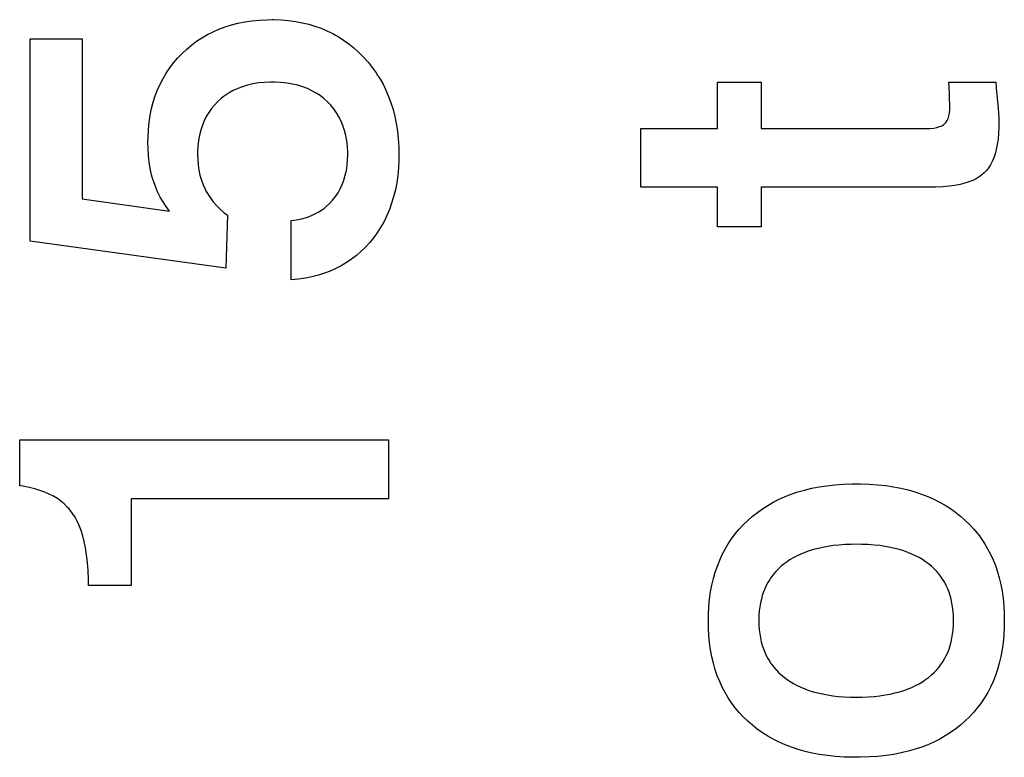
# Paper-space layout '170608_CRESCAD_1' of a CAD drawing. Header units: inches. Extents: x 0 to 17, y 0 to 11.
# Tile 126 of 139: x 14.8349 to 14.9386, y 7.2563 to 7.3339. Entities that reach past the tile are written whole.
import ezdxf

# ---------------------------------------------------------------- set-up
doc = ezdxf.new("R2010")
doc.units = ezdxf.units.IN
doc.header["$LTSCALE"] = 0.935
doc.header["$MEASUREMENT"] = 0
doc.linetypes.add('HIDDEN', pattern=[0.2, 0.1, -0.1])
doc.layers.add('DEFAULT_2', color=7, linetype='HIDDEN')

psp = doc.layouts.new('170608_CRESCAD_1')

# ---------------------------------------------------------------- linework, layer by layer
at = {"layer": 'DEFAULT_2', "color": 7, "linetype": 'CONTINUOUS'}
for p, q in [((14.85649, 7.33318), (14.85716, 7.33339)), ((14.85716, 7.33339), (14.85785, 7.33357)), ((14.85785, 7.33357), (14.85858, 7.33371)), ((14.85858, 7.33371), (14.85933, 7.33382)), ((14.85933, 7.33382), (14.86011, 7.3339)), ((14.86011, 7.3339), (14.86093, 7.33394)), ((14.86093, 7.33394), (14.86147, 7.33395)), ((14.86147, 7.33395), (14.86161, 7.33395)), ((14.86161, 7.33395), (14.8624, 7.33392)), ((14.8624, 7.33392), (14.86316, 7.33386)), ((14.86316, 7.33386), (14.8639, 7.33376)), ((14.8639, 7.33376), (14.86461, 7.33363)), ((14.86461, 7.33363), (14.8653, 7.33347)), ((14.8653, 7.33347), (14.86596, 7.33327)), ((14.86596, 7.33327), (14.8666, 7.33304)), ((14.85406, 7.33204), (14.85463, 7.33237)), ((14.85463, 7.33237), (14.85523, 7.33267)), ((14.85523, 7.33267), (14.85585, 7.33294)), ((14.85585, 7.33294), (14.85649, 7.33318)), ((14.8666, 7.33304), (14.86723, 7.33278)), ((14.86723, 7.33278), (14.86783, 7.33249)), ((14.86783, 7.33249), (14.86812, 7.33233)), ((14.86812, 7.33233), (14.86841, 7.33216)), ((14.83597, 7.31063), (14.83597, 7.33193)), ((14.83597, 7.33193), (14.84143, 7.33193)), ((14.84143, 7.33193), (14.84143, 7.31508)), ((14.85246, 7.33085), (14.85297, 7.33128)), ((14.85297, 7.33128), (14.8535, 7.33167)), ((14.8535, 7.33167), (14.85378, 7.33186)), ((14.85378, 7.33186), (14.85406, 7.33204)), ((14.86841, 7.33216), (14.86898, 7.3318)), ((14.86898, 7.3318), (14.86953, 7.3314)), ((14.86953, 7.3314), (14.87006, 7.33097)), ((14.85149, 7.3299), (14.85196, 7.33038)), ((14.85196, 7.33038), (14.85246, 7.33085)), ((14.87006, 7.33097), (14.87058, 7.3305)), ((14.87058, 7.3305), (14.87108, 7.33)), ((14.85066, 7.32886), (14.85106, 7.32939)), ((14.85106, 7.32939), (14.85149, 7.3299)), ((14.87108, 7.33), (14.87155, 7.32946)), ((14.87155, 7.32946), (14.872, 7.32891)), ((14.84996, 7.32775), (14.85029, 7.32832)), ((14.85029, 7.32832), (14.85066, 7.32886)), ((14.872, 7.32891), (14.87241, 7.32834)), ((14.87241, 7.32834), (14.8726, 7.32805)), ((14.8726, 7.32805), (14.87278, 7.32775)), ((14.84938, 7.32656), (14.84965, 7.32717)), ((14.84965, 7.32717), (14.84996, 7.32775)), ((14.85885, 7.32705), (14.85833, 7.32689)), ((14.85941, 7.32718), (14.85885, 7.32705)), ((14.86, 7.32728), (14.85941, 7.32718)), ((14.86062, 7.32734), (14.86, 7.32728)), ((14.86128, 7.32737), (14.86062, 7.32734)), ((14.86147, 7.32737), (14.86128, 7.32737)), ((14.8617, 7.32736), (14.86147, 7.32737)), ((14.86237, 7.32733), (14.8617, 7.32736)), ((14.863, 7.32727), (14.86237, 7.32733)), ((14.86359, 7.32717), (14.863, 7.32727)), ((14.86415, 7.32704), (14.86359, 7.32717)), ((14.86468, 7.32688), (14.86415, 7.32704)), ((14.87278, 7.32775), (14.87313, 7.32714)), ((14.87313, 7.32714), (14.87344, 7.32651)), ((14.90835, 7.32249), (14.90835, 7.32738)), ((14.90835, 7.32738), (14.91296, 7.32738)), ((14.91296, 7.32738), (14.91296, 7.32249)), ((14.93278, 7.32615), (14.93273, 7.32738)), ((14.93273, 7.32738), (14.93767, 7.32738)), ((14.93767, 7.32738), (14.93772, 7.32688)), ((14.84914, 7.32593), (14.84938, 7.32656)), ((14.85649, 7.32596), (14.85629, 7.32581)), ((14.85691, 7.32624), (14.85649, 7.32596)), ((14.85736, 7.32649), (14.85691, 7.32624)), ((14.85783, 7.32671), (14.85736, 7.32649)), ((14.85833, 7.32689), (14.85783, 7.32671)), ((14.86518, 7.32669), (14.86468, 7.32688)), ((14.86565, 7.32647), (14.86518, 7.32669)), ((14.86609, 7.32622), (14.86565, 7.32647)), ((14.86651, 7.32595), (14.86609, 7.32622)), ((14.87344, 7.32651), (14.87372, 7.32586)), ((14.9328, 7.3258), (14.93278, 7.32615)), ((14.93772, 7.32688), (14.93773, 7.32675)), ((14.93773, 7.32675), (14.9378, 7.32605)), ((14.9378, 7.32605), (14.93792, 7.3246)), ((14.84875, 7.32459), (14.84893, 7.32527)), ((14.84893, 7.32527), (14.84914, 7.32593)), ((14.85537, 7.32496), (14.85506, 7.32458)), ((14.85572, 7.32532), (14.85537, 7.32496)), ((14.8561, 7.32565), (14.85572, 7.32532)), ((14.85629, 7.32581), (14.8561, 7.32565)), ((14.86671, 7.3258), (14.86651, 7.32595)), ((14.86691, 7.32564), (14.86671, 7.3258)), ((14.86728, 7.3253), (14.86691, 7.32564)), ((14.86763, 7.32494), (14.86728, 7.3253)), ((14.86795, 7.32455), (14.86763, 7.32494)), ((14.87372, 7.32586), (14.87397, 7.32518)), ((14.87397, 7.32518), (14.87419, 7.32448)), ((14.93281, 7.32557), (14.9328, 7.3258)), ((14.93284, 7.32502), (14.93281, 7.32557)), ((14.93283, 7.3245), (14.93284, 7.32493)), ((14.93284, 7.32493), (14.93284, 7.32502)), ((14.8485, 7.32315), (14.84861, 7.32388)), ((14.84861, 7.32388), (14.84875, 7.32459)), ((14.85478, 7.32418), (14.85452, 7.32375)), ((14.85506, 7.32458), (14.85478, 7.32418)), ((14.8681, 7.32435), (14.86795, 7.32455)), ((14.86824, 7.32414), (14.8681, 7.32435)), ((14.86849, 7.32371), (14.86824, 7.32414)), ((14.87419, 7.32448), (14.87438, 7.32376)), ((14.93273, 7.32381), (14.93279, 7.32412)), ((14.93279, 7.32412), (14.93283, 7.3245)), ((14.93792, 7.3246), (14.93798, 7.32363)), ((14.84842, 7.32238), (14.8485, 7.32315)), ((14.8543, 7.3233), (14.85411, 7.32283)), ((14.85452, 7.32375), (14.8543, 7.3233)), ((14.86872, 7.32326), (14.86849, 7.32371)), ((14.86891, 7.32279), (14.86872, 7.32326)), ((14.87438, 7.32376), (14.87453, 7.323)), ((14.87453, 7.323), (14.87465, 7.32222)), ((14.93199, 7.32278), (14.93217, 7.32289)), ((14.93217, 7.32289), (14.93231, 7.323)), ((14.93231, 7.323), (14.93244, 7.32315)), ((14.93244, 7.32315), (14.93255, 7.32333)), ((14.93255, 7.32333), (14.93265, 7.32354)), ((14.93265, 7.32354), (14.93273, 7.32381)), ((14.93798, 7.32363), (14.938, 7.32299)), ((14.938, 7.32299), (14.93799, 7.32268)), ((14.84838, 7.32158), (14.84842, 7.32238)), ((14.85394, 7.32232), (14.85381, 7.32179)), ((14.85411, 7.32283), (14.85394, 7.32232)), ((14.86907, 7.32228), (14.86891, 7.32279)), ((14.86921, 7.32175), (14.86907, 7.32228)), ((14.87465, 7.32222), (14.87474, 7.32141)), ((14.9003, 7.31631), (14.9003, 7.32249)), ((14.9003, 7.32249), (14.90835, 7.32249)), ((14.91296, 7.32249), (14.93021, 7.32249)), ((14.93021, 7.32249), (14.93071, 7.3225)), ((14.93071, 7.3225), (14.93113, 7.32254)), ((14.93113, 7.32254), (14.93147, 7.32261)), ((14.93147, 7.32261), (14.93176, 7.32269)), ((14.93176, 7.32269), (14.93199, 7.32278)), ((14.93796, 7.322), (14.93791, 7.32138)), ((14.93799, 7.32268), (14.93796, 7.322)), ((14.84837, 7.32104), (14.84838, 7.32158)), ((14.84838, 7.32042), (14.84837, 7.32104)), ((14.85371, 7.32123), (14.85364, 7.32063)), ((14.85381, 7.32179), (14.85371, 7.32123)), ((14.86931, 7.32119), (14.86921, 7.32175)), ((14.86938, 7.3206), (14.86931, 7.32119)), ((14.87474, 7.32141), (14.87479, 7.32057)), ((14.93783, 7.32081), (14.93772, 7.32029)), ((14.93791, 7.32138), (14.93783, 7.32081)), ((14.84842, 7.31966), (14.84838, 7.32042)), ((14.85364, 7.32063), (14.8536, 7.32)), ((14.8536, 7.32), (14.8536, 7.3197)), ((14.86941, 7.31997), (14.86938, 7.3206)), ((14.86941, 7.3197), (14.86941, 7.31997)), ((14.87479, 7.32057), (14.87481, 7.31976)), ((14.87481, 7.31976), (14.8748, 7.31919)), ((14.9376, 7.31983), (14.93745, 7.3194)), ((14.93772, 7.32029), (14.9376, 7.31983)), ((14.8485, 7.31894), (14.84842, 7.31966)), ((14.84862, 7.31826), (14.8485, 7.31894)), ((14.8536, 7.3197), (14.85361, 7.31925)), ((14.85361, 7.31925), (14.85366, 7.31866)), ((14.86935, 7.31863), (14.8694, 7.31921)), ((14.8694, 7.31921), (14.86941, 7.3197)), ((14.8748, 7.31919), (14.87476, 7.31834)), ((14.93728, 7.31902), (14.9371, 7.31867)), ((14.93745, 7.3194), (14.93728, 7.31902)), ((14.84876, 7.31762), (14.84862, 7.31826)), ((14.85366, 7.31866), (14.85374, 7.3181)), ((14.85374, 7.3181), (14.85385, 7.31757)), ((14.86916, 7.31756), (14.86927, 7.31808)), ((14.86927, 7.31808), (14.86935, 7.31863)), ((14.87476, 7.31834), (14.87468, 7.31753)), ((14.93645, 7.31782), (14.9362, 7.3176)), ((14.93669, 7.31807), (14.93645, 7.31782)), ((14.9369, 7.31836), (14.93669, 7.31807)), ((14.9371, 7.31867), (14.9369, 7.31836)), ((14.84893, 7.317), (14.84876, 7.31762)), ((14.84895, 7.31696), (14.84893, 7.317)), ((14.84915, 7.31637), (14.84895, 7.31696)), ((14.85385, 7.31757), (14.854, 7.31706)), ((14.854, 7.31706), (14.85418, 7.31657)), ((14.86883, 7.31659), (14.86901, 7.31706)), ((14.86901, 7.31706), (14.86916, 7.31756)), ((14.87457, 7.31676), (14.87443, 7.31602)), ((14.87468, 7.31753), (14.87457, 7.31676)), ((14.9344, 7.31672), (14.93391, 7.31659)), ((14.93485, 7.31686), (14.9344, 7.31672)), ((14.93524, 7.31702), (14.93485, 7.31686)), ((14.9356, 7.3172), (14.93524, 7.31702)), ((14.93592, 7.31739), (14.9356, 7.3172)), ((14.9362, 7.3176), (14.93592, 7.31739)), ((14.84939, 7.31581), (14.84915, 7.31637)), ((14.84966, 7.31527), (14.84939, 7.31581)), ((14.85418, 7.31657), (14.85439, 7.3161)), ((14.85439, 7.3161), (14.85451, 7.31587)), ((14.85451, 7.31587), (14.85464, 7.31565)), ((14.85464, 7.31565), (14.85492, 7.31521)), ((14.86811, 7.31532), (14.86839, 7.31572)), ((14.86839, 7.31572), (14.86863, 7.31615)), ((14.86863, 7.31615), (14.86883, 7.31659)), ((14.87443, 7.31602), (14.87425, 7.3153)), ((14.90835, 7.31631), (14.9003, 7.31631)), ((14.90835, 7.31212), (14.90835, 7.31631)), ((14.91296, 7.31631), (14.91296, 7.31212)), ((14.93094, 7.31631), (14.91296, 7.31631)), ((14.93135, 7.31632), (14.93094, 7.31631)), ((14.93208, 7.31635), (14.93135, 7.31632)), ((14.93275, 7.3164), (14.93208, 7.31635)), ((14.93336, 7.31649), (14.93275, 7.3164)), ((14.93391, 7.31659), (14.93336, 7.31649)), ((14.84143, 7.31508), (14.85065, 7.31378)), ((14.84996, 7.31475), (14.84966, 7.31527)), ((14.85029, 7.31426), (14.84996, 7.31475)), ((14.85492, 7.31521), (14.85524, 7.31478)), ((14.85524, 7.31478), (14.85559, 7.31438)), ((14.86714, 7.31426), (14.86749, 7.31458)), ((14.86749, 7.31458), (14.86781, 7.31493)), ((14.86781, 7.31493), (14.86811, 7.31532)), ((14.87404, 7.31461), (14.8738, 7.31396)), ((14.87425, 7.3153), (14.87404, 7.31461)), ((14.85065, 7.31378), (14.85029, 7.31426)), ((14.85559, 7.31438), (14.85598, 7.31399)), ((14.85598, 7.31399), (14.85641, 7.31361)), ((14.85641, 7.31361), (14.85675, 7.31335)), ((14.86596, 7.31349), (14.86638, 7.31372)), ((14.86638, 7.31372), (14.86677, 7.31397)), ((14.86677, 7.31397), (14.86696, 7.31411)), ((14.86696, 7.31411), (14.86714, 7.31426)), ((14.8738, 7.31396), (14.87353, 7.31332)), ((14.85675, 7.31335), (14.85658, 7.30777)), ((14.86347, 7.3128), (14.86403, 7.31288)), ((14.86347, 7.30655), (14.86347, 7.3128)), ((14.86403, 7.31288), (14.86456, 7.31298)), ((14.86456, 7.31298), (14.86506, 7.31312)), ((14.86506, 7.31312), (14.86552, 7.31329)), ((14.86552, 7.31329), (14.86596, 7.31349)), ((14.87324, 7.31271), (14.8729, 7.31213)), ((14.87353, 7.31332), (14.87324, 7.31271)), ((14.87254, 7.31156), (14.87215, 7.31102)), ((14.8729, 7.31213), (14.87254, 7.31156)), ((14.91296, 7.31212), (14.90835, 7.31212)), ((14.85658, 7.30777), (14.83597, 7.31063)), ((14.87173, 7.3105), (14.87128, 7.31)), ((14.87215, 7.31102), (14.87173, 7.3105)), ((14.87081, 7.30955), (14.87032, 7.30912)), ((14.87128, 7.31), (14.87081, 7.30955)), ((14.86929, 7.30837), (14.86874, 7.30804)), ((14.86956, 7.30855), (14.86929, 7.30837)), ((14.86982, 7.30873), (14.86956, 7.30855)), ((14.87032, 7.30912), (14.86982, 7.30873)), ((14.86758, 7.30748), (14.86696, 7.30724)), ((14.86817, 7.30774), (14.86758, 7.30748)), ((14.86874, 7.30804), (14.86817, 7.30774)), ((14.86422, 7.30662), (14.86347, 7.30655)), ((14.86495, 7.30673), (14.86422, 7.30662)), ((14.86565, 7.30687), (14.86495, 7.30673)), ((14.86632, 7.30704), (14.86565, 7.30687)), ((14.86696, 7.30724), (14.86632, 7.30704)), ((14.83486, 7.28486), (14.83486, 7.2897)), ((14.83486, 7.2897), (14.8737, 7.2897)), ((14.8737, 7.2897), (14.8737, 7.28348)), ((14.83522, 7.28481), (14.83486, 7.28486)), ((14.83586, 7.28469), (14.83522, 7.28481)), ((14.83645, 7.28455), (14.83586, 7.28469)), ((14.837, 7.28438), (14.83645, 7.28455)), ((14.91754, 7.28442), (14.91829, 7.2846)), ((14.91829, 7.2846), (14.91907, 7.28475)), ((14.91907, 7.28475), (14.91988, 7.28487)), ((14.91988, 7.28487), (14.92073, 7.28496)), ((14.92073, 7.28496), (14.92162, 7.28503)), ((14.92162, 7.28503), (14.92254, 7.28506)), ((14.92254, 7.28506), (14.923, 7.28506)), ((14.923, 7.28506), (14.92341, 7.28506)), ((14.92341, 7.28506), (14.92434, 7.28503)), ((14.92434, 7.28503), (14.92523, 7.28497)), ((14.92523, 7.28497), (14.92608, 7.28488)), ((14.92608, 7.28488), (14.9269, 7.28475)), ((14.9269, 7.28475), (14.92768, 7.2846)), ((14.92768, 7.2846), (14.92843, 7.28443)), ((14.83751, 7.28419), (14.837, 7.28438)), ((14.83798, 7.28398), (14.83751, 7.28419)), ((14.83842, 7.28376), (14.83798, 7.28398)), ((14.83883, 7.28351), (14.83842, 7.28376)), ((14.83921, 7.28324), (14.83883, 7.28351)), ((14.84661, 7.28348), (14.84661, 7.27435)), ((14.8737, 7.28348), (14.84661, 7.28348)), ((14.91424, 7.28314), (14.91484, 7.28344)), ((14.91484, 7.28344), (14.91548, 7.28373)), ((14.91548, 7.28373), (14.91613, 7.28398)), ((14.91613, 7.28398), (14.91682, 7.28421)), ((14.91682, 7.28421), (14.91754, 7.28442)), ((14.92843, 7.28443), (14.92915, 7.28422)), ((14.92915, 7.28422), (14.92984, 7.28399)), ((14.92984, 7.28399), (14.9305, 7.28374)), ((14.9305, 7.28374), (14.93114, 7.28346)), ((14.93114, 7.28346), (14.93174, 7.28315)), ((14.83956, 7.28295), (14.83921, 7.28324)), ((14.83988, 7.28263), (14.83956, 7.28295)), ((14.84003, 7.28247), (14.83988, 7.28263)), ((14.84017, 7.2823), (14.84003, 7.28247)), ((14.91256, 7.28206), (14.91309, 7.28244)), ((14.91309, 7.28244), (14.91365, 7.2828)), ((14.91365, 7.2828), (14.91424, 7.28314)), ((14.93174, 7.28315), (14.93233, 7.28282)), ((14.93233, 7.28282), (14.93289, 7.28246)), ((14.93289, 7.28246), (14.93343, 7.28208)), ((14.84044, 7.28195), (14.84017, 7.2823)), ((14.84069, 7.28156), (14.84044, 7.28195)), ((14.84092, 7.28114), (14.84069, 7.28156)), ((14.91155, 7.28121), (14.91204, 7.28165)), ((14.91204, 7.28165), (14.91256, 7.28206)), ((14.93343, 7.28208), (14.93394, 7.28168)), ((14.93394, 7.28168), (14.93443, 7.28124)), ((14.84113, 7.28068), (14.84092, 7.28114)), ((14.84132, 7.28017), (14.84113, 7.28068)), ((14.91064, 7.28028), (14.91108, 7.28076)), ((14.91108, 7.28076), (14.91155, 7.28121)), ((14.93443, 7.28124), (14.9349, 7.28079)), ((14.9349, 7.28079), (14.93534, 7.28032)), ((14.93534, 7.28032), (14.93575, 7.27983)), ((14.8415, 7.27961), (14.84132, 7.28017)), ((14.84166, 7.27899), (14.8415, 7.27961)), ((14.90985, 7.27928), (14.91023, 7.27979)), ((14.91023, 7.27979), (14.91064, 7.28028)), ((14.93575, 7.27983), (14.93594, 7.27958)), ((14.93594, 7.27958), (14.93613, 7.27932)), ((14.93613, 7.27932), (14.93648, 7.27879)), ((14.8418, 7.27832), (14.84166, 7.27899)), ((14.84191, 7.27759), (14.8418, 7.27832)), ((14.90916, 7.27819), (14.90949, 7.27875)), ((14.90949, 7.27875), (14.90985, 7.27928)), ((14.91895, 7.27827), (14.91847, 7.27814)), ((14.91946, 7.27838), (14.91895, 7.27827)), ((14.91999, 7.27848), (14.91946, 7.27838)), ((14.92056, 7.27856), (14.91999, 7.27848)), ((14.92115, 7.27862), (14.92056, 7.27856)), ((14.92177, 7.27867), (14.92115, 7.27862)), ((14.92243, 7.27869), (14.92177, 7.27867)), ((14.923, 7.2787), (14.92243, 7.27869)), ((14.92358, 7.27869), (14.923, 7.2787)), ((14.92424, 7.27867), (14.92358, 7.27869)), ((14.92486, 7.27862), (14.92424, 7.27867)), ((14.92545, 7.27856), (14.92486, 7.27862)), ((14.92601, 7.27848), (14.92545, 7.27856)), ((14.92655, 7.27838), (14.92601, 7.27848)), ((14.92705, 7.27827), (14.92655, 7.27838)), ((14.92753, 7.27814), (14.92705, 7.27827)), ((14.93648, 7.27879), (14.93681, 7.27824)), ((14.84201, 7.27679), (14.84191, 7.27759)), ((14.90859, 7.27703), (14.90886, 7.27762)), ((14.90886, 7.27762), (14.90916, 7.27819)), ((14.91639, 7.2773), (14.91603, 7.27709)), ((14.91676, 7.27749), (14.91639, 7.2773)), ((14.91715, 7.27768), (14.91676, 7.27749)), ((14.91757, 7.27785), (14.91715, 7.27768)), ((14.91801, 7.278), (14.91757, 7.27785)), ((14.91847, 7.27814), (14.91801, 7.278)), ((14.92799, 7.278), (14.92753, 7.27814)), ((14.92842, 7.27784), (14.92799, 7.278)), ((14.92884, 7.27768), (14.92842, 7.27784)), ((14.92923, 7.27749), (14.92884, 7.27768)), ((14.9296, 7.2773), (14.92923, 7.27749)), ((14.92995, 7.27709), (14.9296, 7.2773)), ((14.93681, 7.27824), (14.93711, 7.27767)), ((14.93711, 7.27767), (14.93738, 7.27708)), ((14.84207, 7.27593), (14.84201, 7.27679)), ((14.90813, 7.27577), (14.90835, 7.27641)), ((14.90835, 7.27641), (14.90859, 7.27703)), ((14.91507, 7.27639), (14.9148, 7.27613)), ((14.91537, 7.27663), (14.91507, 7.27639)), ((14.91569, 7.27687), (14.91537, 7.27663)), ((14.91603, 7.27709), (14.91569, 7.27687)), ((14.93028, 7.27687), (14.92995, 7.27709)), ((14.9306, 7.27663), (14.93028, 7.27687)), ((14.9309, 7.27639), (14.9306, 7.27663)), ((14.93117, 7.27613), (14.9309, 7.27639)), ((14.93738, 7.27708), (14.93763, 7.27646)), ((14.93763, 7.27646), (14.93784, 7.27582)), ((14.84211, 7.27499), (14.84207, 7.27593)), ((14.90794, 7.27511), (14.90813, 7.27577)), ((14.91396, 7.27515), (14.91386, 7.275)), ((14.91407, 7.2753), (14.91396, 7.27515)), ((14.91429, 7.27559), (14.91407, 7.2753)), ((14.91454, 7.27587), (14.91429, 7.27559)), ((14.9148, 7.27613), (14.91454, 7.27587)), ((14.93143, 7.27586), (14.93117, 7.27613)), ((14.93167, 7.27559), (14.93143, 7.27586)), ((14.93189, 7.2753), (14.93167, 7.27559)), ((14.932, 7.27515), (14.93189, 7.2753)), ((14.9321, 7.27499), (14.932, 7.27515)), ((14.93784, 7.27582), (14.93803, 7.27516)), ((14.93803, 7.27516), (14.9382, 7.27447)), ((14.84211, 7.27435), (14.84211, 7.27499)), ((14.84661, 7.27435), (14.84211, 7.27435)), ((14.90764, 7.27369), (14.90777, 7.27441)), ((14.90777, 7.27441), (14.90794, 7.27511)), ((14.9135, 7.27437), (14.91334, 7.27403)), ((14.91367, 7.27469), (14.9135, 7.27437)), ((14.91386, 7.275), (14.91367, 7.27469)), ((14.93229, 7.27468), (14.9321, 7.27499)), ((14.93246, 7.27436), (14.93229, 7.27468)), ((14.93261, 7.27402), (14.93246, 7.27436)), ((14.9382, 7.27447), (14.93833, 7.27375)), ((14.90753, 7.27294), (14.90764, 7.27369)), ((14.91308, 7.27331), (14.91298, 7.27293)), ((14.9132, 7.27368), (14.91308, 7.27331)), ((14.91334, 7.27403), (14.9132, 7.27368)), ((14.93275, 7.27366), (14.93261, 7.27402)), ((14.93287, 7.2733), (14.93275, 7.27366)), ((14.93298, 7.27291), (14.93287, 7.2733)), ((14.93833, 7.27375), (14.93844, 7.273)), ((14.90741, 7.27135), (14.90746, 7.27216)), ((14.90746, 7.27216), (14.90753, 7.27294)), ((14.91282, 7.27212), (14.91276, 7.27169)), ((14.91289, 7.27254), (14.91282, 7.27212)), ((14.91298, 7.27293), (14.91289, 7.27254)), ((14.93306, 7.27251), (14.93298, 7.27291)), ((14.93313, 7.2721), (14.93306, 7.27251)), ((14.93318, 7.27167), (14.93313, 7.2721)), ((14.93844, 7.273), (14.93851, 7.27222)), ((14.93851, 7.27222), (14.93856, 7.27141)), ((14.9074, 7.27063), (14.90741, 7.27135)), ((14.91273, 7.27124), (14.91272, 7.27077)), ((14.91276, 7.27169), (14.91273, 7.27124)), ((14.93322, 7.27121), (14.93318, 7.27167)), ((14.93323, 7.27074), (14.93322, 7.27121)), ((14.93856, 7.27141), (14.93857, 7.27068)), ((14.90741, 7.26991), (14.9074, 7.27063)), ((14.91272, 7.27077), (14.91272, 7.27061)), ((14.91272, 7.27061), (14.91273, 7.27014)), ((14.91273, 7.27014), (14.91276, 7.26969)), ((14.93318, 7.26968), (14.93322, 7.27014)), ((14.93322, 7.27014), (14.93323, 7.27061)), ((14.93323, 7.27061), (14.93323, 7.27074)), ((14.93856, 7.26997), (14.93852, 7.26915)), ((14.93857, 7.27068), (14.93856, 7.26997)), ((14.90746, 7.2691), (14.90741, 7.26991)), ((14.90753, 7.26832), (14.90746, 7.2691)), ((14.91276, 7.26969), (14.91281, 7.26926)), ((14.91281, 7.26926), (14.91289, 7.26884)), ((14.93306, 7.26883), (14.93313, 7.26925)), ((14.93313, 7.26925), (14.93318, 7.26968)), ((14.93852, 7.26915), (14.93844, 7.26837)), ((14.90764, 7.26758), (14.90753, 7.26832)), ((14.91289, 7.26884), (14.91297, 7.26844)), ((14.91297, 7.26844), (14.91308, 7.26806)), ((14.91308, 7.26806), (14.9132, 7.26769)), ((14.93275, 7.26767), (14.93287, 7.26804)), ((14.93287, 7.26804), (14.93297, 7.26843)), ((14.93297, 7.26843), (14.93306, 7.26883)), ((14.93844, 7.26837), (14.93834, 7.26762)), ((14.90777, 7.26686), (14.90764, 7.26758)), ((14.90794, 7.26617), (14.90777, 7.26686)), ((14.9132, 7.26769), (14.91334, 7.26734)), ((14.91334, 7.26734), (14.9135, 7.267)), ((14.9135, 7.267), (14.91367, 7.26667)), ((14.93228, 7.26665), (14.93245, 7.26698)), ((14.93245, 7.26698), (14.93261, 7.26732)), ((14.93261, 7.26732), (14.93275, 7.26767)), ((14.9382, 7.26689), (14.93804, 7.2662)), ((14.93834, 7.26762), (14.9382, 7.26689)), ((14.90813, 7.2655), (14.90794, 7.26617)), ((14.91367, 7.26667), (14.91386, 7.26636)), ((14.91386, 7.26636), (14.91396, 7.2662)), ((14.91396, 7.2662), (14.91407, 7.26605)), ((14.91407, 7.26605), (14.91429, 7.26576)), ((14.93167, 7.26574), (14.93189, 7.26603)), ((14.93189, 7.26603), (14.93209, 7.26633)), ((14.93209, 7.26633), (14.93228, 7.26665)), ((14.93804, 7.2662), (14.93785, 7.26553)), ((14.90834, 7.26486), (14.90813, 7.2655)), ((14.90859, 7.26425), (14.90834, 7.26486)), ((14.91429, 7.26576), (14.91453, 7.26548)), ((14.91453, 7.26548), (14.91479, 7.26521)), ((14.91479, 7.26521), (14.91507, 7.26495)), ((14.91507, 7.26495), (14.91537, 7.26471)), ((14.9306, 7.26469), (14.93089, 7.26494)), ((14.93089, 7.26494), (14.93117, 7.26519)), ((14.93117, 7.26519), (14.93143, 7.26546)), ((14.93143, 7.26546), (14.93167, 7.26574)), ((14.93763, 7.26489), (14.93739, 7.26427)), ((14.93785, 7.26553), (14.93763, 7.26489)), ((14.90886, 7.26365), (14.90859, 7.26425)), ((14.91537, 7.26471), (14.91569, 7.26447)), ((14.91569, 7.26447), (14.91603, 7.26424)), ((14.91603, 7.26424), (14.91638, 7.26403)), ((14.91638, 7.26403), (14.91675, 7.26384)), ((14.91675, 7.26384), (14.91714, 7.26365)), ((14.92884, 7.26364), (14.92923, 7.26383)), ((14.92923, 7.26383), (14.9296, 7.26402)), ((14.9296, 7.26402), (14.92995, 7.26423)), ((14.92995, 7.26423), (14.93028, 7.26445)), ((14.93028, 7.26445), (14.9306, 7.26469)), ((14.93739, 7.26427), (14.93712, 7.26367)), ((14.90916, 7.26308), (14.90886, 7.26365)), ((14.90949, 7.26253), (14.90916, 7.26308)), ((14.91714, 7.26365), (14.91755, 7.26348)), ((14.91755, 7.26348), (14.91798, 7.26332)), ((14.91798, 7.26332), (14.91844, 7.26318)), ((14.91844, 7.26318), (14.91892, 7.26305)), ((14.91892, 7.26305), (14.91942, 7.26294)), ((14.91942, 7.26294), (14.91995, 7.26284)), ((14.91995, 7.26284), (14.92051, 7.26276)), ((14.92051, 7.26276), (14.9211, 7.26269)), ((14.9211, 7.26269), (14.92172, 7.26265)), ((14.92425, 7.26265), (14.92487, 7.26269)), ((14.92487, 7.26269), (14.92546, 7.26276)), ((14.92546, 7.26276), (14.92602, 7.26284)), ((14.92602, 7.26284), (14.92655, 7.26293)), ((14.92655, 7.26293), (14.92706, 7.26305)), ((14.92706, 7.26305), (14.92754, 7.26317)), ((14.92754, 7.26317), (14.92799, 7.26332)), ((14.92799, 7.26332), (14.92843, 7.26347)), ((14.92843, 7.26347), (14.92884, 7.26364)), ((14.93682, 7.2631), (14.93649, 7.26255)), ((14.93712, 7.26367), (14.93682, 7.2631)), ((14.90984, 7.262), (14.90949, 7.26253)), ((14.91022, 7.26149), (14.90984, 7.262)), ((14.92172, 7.26265), (14.92237, 7.26262)), ((14.92237, 7.26262), (14.923, 7.26261)), ((14.923, 7.26261), (14.9236, 7.26262)), ((14.9236, 7.26262), (14.92425, 7.26265)), ((14.93595, 7.26176), (14.93576, 7.26151)), ((14.93614, 7.26202), (14.93595, 7.26176)), ((14.93649, 7.26255), (14.93614, 7.26202)), ((14.91063, 7.261), (14.91022, 7.26149)), ((14.91107, 7.26053), (14.91063, 7.261)), ((14.93535, 7.26102), (14.93492, 7.26055)), ((14.93576, 7.26151), (14.93535, 7.26102)), ((14.91154, 7.26008), (14.91107, 7.26053)), ((14.91204, 7.25964), (14.91154, 7.26008)), ((14.91255, 7.25924), (14.91204, 7.25964)), ((14.93396, 7.25966), (14.93345, 7.25926)), ((14.93445, 7.2601), (14.93396, 7.25966)), ((14.93492, 7.26055), (14.93445, 7.2601)), ((14.91309, 7.25886), (14.91255, 7.25924)), ((14.91366, 7.2585), (14.91309, 7.25886)), ((14.93291, 7.25887), (14.93235, 7.25852)), ((14.93345, 7.25926), (14.93291, 7.25887)), ((14.91424, 7.25817), (14.91366, 7.2585)), ((14.91486, 7.25787), (14.91424, 7.25817)), ((14.91549, 7.25759), (14.91486, 7.25787)), ((14.91616, 7.25733), (14.91549, 7.25759)), ((14.93053, 7.2576), (14.92987, 7.25735)), ((14.93116, 7.25788), (14.93053, 7.2576)), ((14.93177, 7.25819), (14.93116, 7.25788)), ((14.93235, 7.25852), (14.93177, 7.25819)), ((14.91685, 7.2571), (14.91616, 7.25733)), ((14.91758, 7.2569), (14.91685, 7.2571)), ((14.91833, 7.25672), (14.91758, 7.2569)), ((14.91912, 7.25658), (14.91833, 7.25672)), ((14.91994, 7.25646), (14.91912, 7.25658)), ((14.92692, 7.25658), (14.92611, 7.25646)), ((14.92771, 7.25673), (14.92692, 7.25658)), ((14.92846, 7.25691), (14.92771, 7.25673)), ((14.92918, 7.25712), (14.92846, 7.25691)), ((14.92987, 7.25735), (14.92918, 7.25712)), ((14.9208, 7.25636), (14.91994, 7.25646)), ((14.92169, 7.2563), (14.9208, 7.25636)), ((14.92263, 7.25628), (14.92169, 7.2563)), ((14.923, 7.25627), (14.92263, 7.25628)), ((14.92343, 7.25628), (14.923, 7.25627)), ((14.92436, 7.25631), (14.92343, 7.25628)), ((14.92525, 7.25637), (14.92436, 7.25631)), ((14.92611, 7.25646), (14.92525, 7.25637))]:
    psp.add_line(p, q, dxfattribs=at)

doc.saveas('drawing.dxf')
